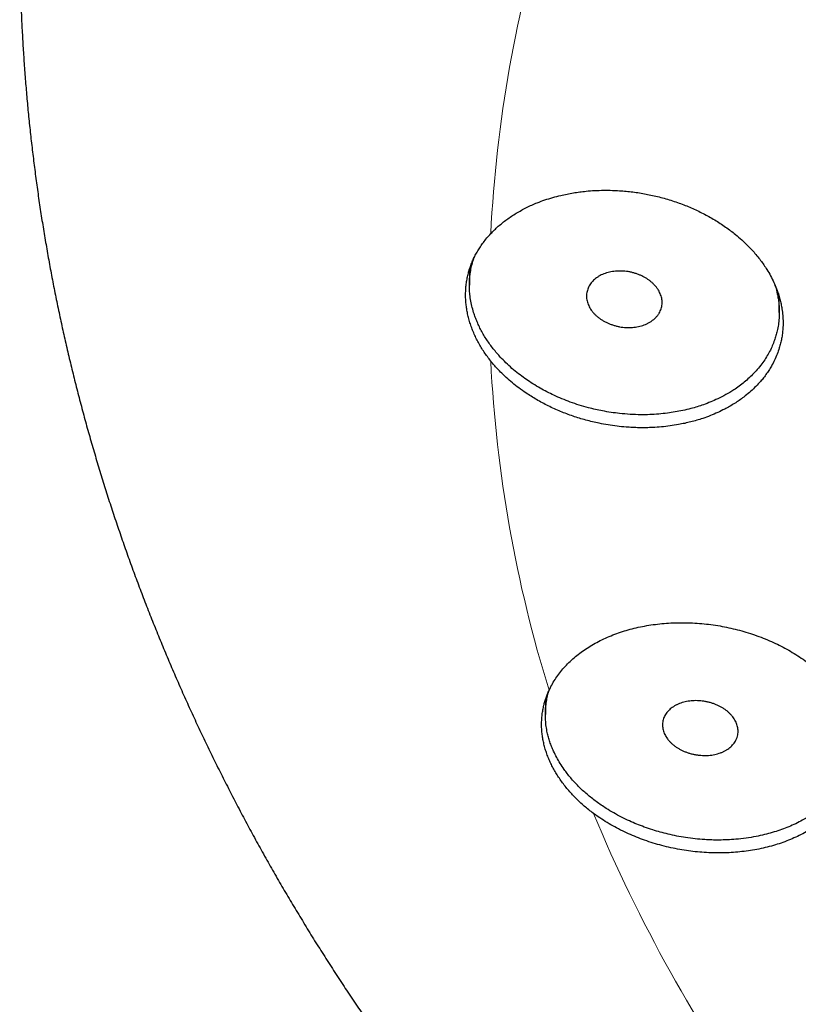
# Model space of a CAD drawing. Header units: millimetres. Extents: x 8 to 587, y 12 to 540.
# Tile 201 of 256: x 270 to 280, y 482 to 495. Entities that reach past the tile are written whole.
import ezdxf

# ---------------------------------------------------------------- set-up
doc = ezdxf.new("R2010")
doc.units = ezdxf.units.MM

msp = doc.modelspace()

# ---------------------------------------------------------------- linework, layer by layer
at = {"color": 7, "linetype": 'Continuous', "lineweight": 30}
for p, q in [((275.45, 491.558), (275.45, 491.352)), ((279.55, 490.994), (279.55, 491.197)), ((276.455, 485.864), (276.455, 485.672))]:
    msp.add_line(p, q, dxfattribs=at)
at = {"color": 252, "linetype": 'Continuous', "lineweight": 0}
for centre, radius, start, end in [((293.384, 491.155), 17.673, 162.764, 177.1439), ((293.384, 491.23), 17.673, 182.8561, 197.236), ((295.985, 492.235), 20.467, 202.6158, 215.653)]:
    msp.add_arc(centre, radius, start, end, dxfattribs=at)
at = {"color": 7, "linetype": 'Continuous', "lineweight": 30}
for points, knots in [([(269.5, 495.963), (269.5, 495.932), (269.5, 495.823), (269.502, 495.635), (269.506, 495.401), (269.513, 495.166), (269.522, 494.931), (269.533, 494.697), (269.547, 494.462), (269.563, 494.228), (269.581, 493.993), (269.601, 493.759), (269.624, 493.525), (269.649, 493.291), (269.677, 493.057), (269.706, 492.824), (269.738, 492.59), (269.772, 492.357), (269.809, 492.124), (269.848, 491.891), (269.889, 491.658), (269.932, 491.426), (269.978, 491.194), (270.026, 490.962), (270.076, 490.731), (270.129, 490.5), (270.184, 490.269), (270.241, 490.038), (270.3, 489.808), (270.362, 489.578), (270.426, 489.349), (270.492, 489.12), (270.561, 488.891), (270.631, 488.663), (270.704, 488.435), (270.78, 488.208), (270.857, 487.981), (270.937, 487.754), (271.019, 487.528), (271.103, 487.303), (271.19, 487.078), (271.279, 486.853), (271.37, 486.629), (271.463, 486.406), (271.558, 486.183), (271.656, 485.961), (271.756, 485.739), (271.858, 485.518), (271.963, 485.298), (272.069, 485.078), (272.178, 484.859), (272.289, 484.64), (272.402, 484.423), (272.518, 484.205), (272.635, 483.989), (272.755, 483.773), (272.877, 483.558), (273.001, 483.344), (273.127, 483.131), (273.256, 482.918), (273.386, 482.706), (273.519, 482.495), (273.654, 482.285), (273.791, 482.075), (273.93, 481.867), (274.071, 481.659), (274.214, 481.452), (274.36, 481.246), (274.507, 481.041), (274.657, 480.837), (274.808, 480.634), (274.962, 480.432), (275.118, 480.231), (275.275, 480.03), (275.435, 479.831), (275.597, 479.633), (275.761, 479.436), (275.927, 479.239), (276.095, 479.044), (276.265, 478.85), (276.437, 478.657), (276.61, 478.465), (276.786, 478.274), (276.964, 478.084), (277.143, 477.896), (277.325, 477.708), (277.508, 477.522), (277.694, 477.337), (277.881, 477.153), (278.07, 476.97), (278.261, 476.789), (278.454, 476.608), (278.648, 476.429), (278.845, 476.251), (279.043, 476.075), (279.243, 475.9), (279.445, 475.726), (279.648, 475.553), (279.854, 475.381), (280.061, 475.211), (280.269, 475.043), (280.48, 474.875), (280.692, 474.709), (280.906, 474.544), (281.121, 474.381), (281.338, 474.219), (281.557, 474.059), (281.777, 473.899), (281.999, 473.742), (282.223, 473.585), (282.448, 473.431), (282.674, 473.277), (282.903, 473.125), (283.132, 472.975), (283.363, 472.826), (283.596, 472.678), (283.83, 472.532), (284.066, 472.388), (284.303, 472.245), (284.541, 472.103), (284.781, 471.963), (285.022, 471.825), (285.265, 471.688), (285.509, 471.553), (285.754, 471.419), (286.001, 471.287), (286.249, 471.157), (286.498, 471.028), (286.748, 470.9), (287, 470.774), (287.253, 470.65), (287.507, 470.528), (287.763, 470.407), (288.019, 470.287), (288.277, 470.17), (288.536, 470.054), (288.796, 469.939), (289.057, 469.827), (289.319, 469.716), (289.582, 469.606), (289.847, 469.499), (290.112, 469.392), (290.378, 469.288), (290.646, 469.185), (290.914, 469.084), (291.184, 468.985), (291.454, 468.888), (291.725, 468.792), (291.998, 468.698), (292.271, 468.605), (292.545, 468.514), (292.82, 468.425), (293.095, 468.338), (293.372, 468.253), (293.649, 468.169), (293.928, 468.087), (294.207, 468.007), (294.486, 467.928), (294.767, 467.851), (295.048, 467.776), (295.33, 467.703), (295.613, 467.632), (295.896, 467.562), (296.18, 467.494), (296.465, 467.428), (296.75, 467.363), (297.036, 467.301), (297.322, 467.24), (297.609, 467.181), (297.897, 467.124), (298.185, 467.068), (298.474, 467.014), (298.763, 466.963), (299.052, 466.912), (299.342, 466.864), (299.633, 466.818), (299.924, 466.773), (300.216, 466.73), (300.507, 466.689), (300.8, 466.65), (301.092, 466.612), (301.385, 466.577), (301.678, 466.543), (301.972, 466.511), (302.266, 466.481), (302.56, 466.453), (302.854, 466.426), (303.149, 466.401), (303.444, 466.378), (303.739, 466.357), (304.034, 466.338), (304.33, 466.321), (304.625, 466.305), (304.921, 466.291), (305.217, 466.279), (305.513, 466.269), (305.809, 466.261), (306.105, 466.255), (306.402, 466.25), (306.698, 466.247), (306.994, 466.246), (307.29, 466.247), (307.587, 466.25), (307.883, 466.254), (308.179, 466.261), (308.475, 466.269), (308.771, 466.279), (309.067, 466.291), (309.363, 466.305), (309.658, 466.32), (309.954, 466.337), (310.249, 466.357), (310.544, 466.378), (310.839, 466.4), (311.134, 466.425), (311.429, 466.451), (311.723, 466.48), (312.017, 466.51), (312.31, 466.542), (312.604, 466.575), (312.897, 466.611), (313.189, 466.648), (313.482, 466.688), (313.773, 466.729), (314.065, 466.771), (314.356, 466.816), (314.647, 466.862), (314.937, 466.911), (315.227, 466.961), (315.516, 467.012), (315.805, 467.066), (316.093, 467.121), (316.381, 467.179), (316.668, 467.238), (316.954, 467.298), (317.24, 467.361), (317.526, 467.425), (317.81, 467.492), (318.094, 467.559), (318.378, 467.629), (318.661, 467.701), (318.943, 467.774), (319.224, 467.849), (319.505, 467.926), (319.785, 468.004), (320.064, 468.084), (320.342, 468.166), (320.62, 468.25), (320.896, 468.336), (321.172, 468.423), (321.447, 468.512), (321.721, 468.603), (321.995, 468.695), (322.267, 468.789), (322.539, 468.885), (322.809, 468.983), (323.079, 469.082), (323.347, 469.183), (323.615, 469.286), (323.882, 469.39), (324.147, 469.496), (324.412, 469.604), (324.675, 469.713), (324.938, 469.824), (325.199, 469.937), (325.459, 470.052), (325.718, 470.168), (325.976, 470.285), (326.233, 470.405), (326.489, 470.526), (326.743, 470.648), (326.996, 470.773), (327.248, 470.899), (327.499, 471.026), (327.748, 471.155), (327.997, 471.286), (328.244, 471.418), (328.489, 471.552), (328.733, 471.687), (328.976, 471.824), (329.218, 471.963), (329.458, 472.103), (329.697, 472.245), (329.934, 472.388), (330.17, 472.532), (330.404, 472.679), (330.637, 472.826), (330.869, 472.976), (331.099, 473.126), (331.327, 473.278), (331.554, 473.432), (331.78, 473.587), (332.004, 473.744), (332.226, 473.902), (332.446, 474.061), (332.666, 474.222), (332.883, 474.384), (333.099, 474.548), (333.313, 474.713), (333.525, 474.879), (333.736, 475.047), (333.945, 475.216), (334.153, 475.387), (334.358, 475.558), (334.562, 475.731), (334.764, 475.906), (334.965, 476.082), (335.163, 476.259), (335.36, 476.437), (335.555, 476.616), (335.748, 476.797), (335.939, 476.979), (336.129, 477.162), (336.316, 477.347), (336.502, 477.532), (336.686, 477.719), (336.868, 477.907), (337.047, 478.096), (337.225, 478.287), (337.401, 478.478), (337.576, 478.67), (337.748, 478.864), (337.918, 479.059), (338.086, 479.254), (338.252, 479.451), (338.416, 479.649), (338.578, 479.848), (338.738, 480.048), (338.896, 480.249), (339.052, 480.451), (339.206, 480.654), (339.358, 480.857), (339.508, 481.062), (339.656, 481.268), (339.801, 481.474), (339.945, 481.682), (340.086, 481.89), (340.225, 482.099), (340.362, 482.309), (340.497, 482.52), (340.63, 482.732), (340.761, 482.945), (340.889, 483.158), (341.015, 483.372), (341.14, 483.587), (341.261, 483.803), (341.381, 484.019), (341.499, 484.236), (341.614, 484.454), (341.727, 484.672), (341.838, 484.892), (341.947, 485.111), (342.054, 485.332), (342.158, 485.553), (342.26, 485.775), (342.36, 485.997), (342.457, 486.22), (342.553, 486.443), (342.646, 486.667), (342.737, 486.892), (342.825, 487.117), (342.912, 487.342), (342.996, 487.568), (343.078, 487.795), (343.157, 488.022), (343.234, 488.25), (343.309, 488.478), (343.382, 488.706), (343.453, 488.935), (343.521, 489.164), (343.587, 489.393), (343.65, 489.623), (343.712, 489.854), (343.771, 490.084), (343.827, 490.315), (343.882, 490.547), (343.934, 490.778), (343.984, 491.01), (344.032, 491.242), (344.077, 491.475), (344.12, 491.707), (344.161, 491.94), (344.199, 492.173), (344.235, 492.407), (344.269, 492.64), (344.3, 492.874), (344.33, 493.108), (344.356, 493.342), (344.381, 493.576), (344.403, 493.81), (344.423, 494.045), (344.441, 494.279), (344.456, 494.514), (344.47, 494.748), (344.48, 494.983), (344.489, 495.218), (344.495, 495.453), (344.499, 495.687), (344.5, 495.858), (344.5, 495.95), (344.5, 495.964)], [0, 0, 0, 0, 0.000956, 0.003364, 0.005772, 0.00818, 0.010588, 0.012996, 0.015404, 0.017813, 0.020222, 0.022631, 0.025041, 0.027451, 0.029862, 0.032274, 0.034686, 0.037098, 0.039512, 0.041927, 0.044342, 0.046758, 0.049175, 0.051594, 0.054013, 0.056433, 0.058855, 0.061278, 0.063702, 0.066128, 0.068555, 0.070983, 0.073413, 0.075844, 0.078277, 0.080711, 0.083147, 0.085585, 0.088024, 0.090465, 0.092907, 0.095352, 0.097798, 0.100246, 0.102696, 0.105148, 0.107602, 0.110057, 0.112515, 0.114975, 0.117436, 0.1199, 0.122365, 0.124833, 0.127303, 0.129774, 0.132248, 0.134724, 0.137202, 0.139681, 0.142163, 0.144647, 0.147134, 0.149622, 0.152112, 0.154604, 0.157099, 0.159595, 0.162093, 0.164594, 0.167096, 0.1696, 0.172107, 0.174615, 0.177125, 0.179637, 0.182151, 0.184667, 0.187185, 0.189704, 0.192225, 0.194748, 0.197273, 0.1998, 0.202328, 0.204858, 0.207389, 0.209923, 0.212457, 0.214993, 0.217531, 0.22007, 0.222611, 0.225153, 0.227696, 0.230241, 0.232787, 0.235334, 0.237883, 0.240432, 0.242983, 0.245535, 0.248088, 0.250643, 0.253198, 0.255754, 0.258311, 0.260869, 0.263428, 0.265988, 0.268549, 0.27111, 0.273672, 0.276235, 0.278799, 0.281363, 0.283928, 0.286494, 0.28906, 0.291627, 0.294194, 0.296762, 0.29933, 0.301899, 0.304468, 0.307038, 0.309608, 0.312178, 0.314748, 0.317319, 0.319891, 0.322462, 0.325034, 0.327606, 0.330178, 0.33275, 0.335323, 0.337895, 0.340468, 0.343041, 0.345614, 0.348188, 0.350761, 0.353334, 0.355908, 0.358481, 0.361055, 0.363628, 0.366202, 0.368775, 0.371349, 0.373922, 0.376496, 0.379069, 0.381643, 0.384216, 0.386789, 0.389363, 0.391936, 0.394509, 0.397082, 0.399655, 0.402228, 0.404801, 0.407374, 0.409946, 0.412519, 0.415092, 0.417664, 0.420237, 0.422809, 0.425381, 0.427953, 0.430525, 0.433097, 0.435669, 0.438241, 0.440813, 0.443385, 0.445956, 0.448528, 0.451099, 0.45367, 0.456242, 0.458813, 0.461384, 0.463955, 0.466527, 0.469098, 0.471669, 0.47424, 0.476811, 0.479382, 0.481952, 0.484523, 0.487094, 0.489665, 0.492236, 0.494807, 0.497377, 0.499948, 0.502519, 0.50509, 0.507661, 0.510232, 0.512803, 0.515374, 0.517945, 0.520516, 0.523087, 0.525658, 0.528229, 0.5308, 0.533372, 0.535943, 0.538514, 0.541086, 0.543657, 0.546229, 0.548801, 0.551373, 0.553945, 0.556517, 0.559089, 0.561661, 0.564233, 0.566806, 0.569378, 0.571951, 0.574524, 0.577096, 0.579669, 0.582242, 0.584816, 0.587389, 0.589962, 0.592536, 0.59511, 0.597683, 0.600257, 0.602831, 0.605405, 0.607979, 0.610553, 0.613128, 0.615702, 0.618277, 0.620851, 0.623426, 0.626001, 0.628576, 0.63115, 0.633725, 0.6363, 0.638875, 0.64145, 0.644025, 0.6466, 0.649175, 0.65175, 0.654325, 0.6569, 0.659475, 0.66205, 0.664625, 0.667199, 0.669774, 0.672348, 0.674922, 0.677496, 0.68007, 0.682644, 0.685217, 0.68779, 0.690363, 0.692936, 0.695508, 0.69808, 0.700652, 0.703223, 0.705794, 0.708364, 0.710934, 0.713504, 0.716073, 0.718641, 0.721209, 0.723776, 0.726343, 0.728909, 0.731474, 0.734039, 0.736603, 0.739166, 0.741728, 0.74429, 0.74685, 0.74941, 0.751968, 0.754526, 0.757083, 0.759638, 0.762193, 0.764746, 0.767299, 0.76985, 0.7724, 0.774948, 0.777496, 0.780042, 0.782586, 0.785129, 0.787671, 0.790212, 0.79275, 0.795288, 0.797823, 0.800358, 0.80289, 0.805421, 0.80795, 0.810477, 0.813003, 0.815527, 0.818049, 0.820569, 0.823088, 0.825604, 0.828119, 0.830632, 0.833143, 0.835651, 0.838158, 0.840663, 0.843166, 0.845667, 0.848166, 0.850662, 0.853157, 0.855649, 0.85814, 0.860628, 0.863115, 0.865599, 0.868081, 0.870561, 0.873039, 0.875515, 0.877989, 0.88046, 0.88293, 0.885398, 0.887863, 0.890327, 0.892788, 0.895248, 0.897705, 0.900161, 0.902615, 0.905066, 0.907516, 0.909964, 0.91241, 0.914854, 0.917297, 0.919738, 0.922177, 0.924614, 0.92705, 0.929484, 0.931917, 0.934348, 0.936777, 0.939205, 0.941632, 0.944057, 0.946481, 0.948904, 0.951325, 0.953746, 0.956165, 0.958583, 0.961, 0.963416, 0.965831, 0.968245, 0.970659, 0.973072, 0.975484, 0.977895, 0.980306, 0.982716, 0.985125, 0.987535, 0.989944, 0.992352, 0.99476, 0.997169, 0.999576, 1, 1, 1, 1]), ([(275.733, 492.036), (275.749, 492.052), (275.781, 492.085), (275.832, 492.133), (275.887, 492.179), (275.945, 492.223), (276.006, 492.266), (276.07, 492.306), (276.137, 492.345), (276.206, 492.381), (276.276, 492.414), (276.356, 492.448), (276.448, 492.482), (276.552, 492.514), (276.65, 492.54), (276.742, 492.56), (276.825, 492.575), (276.909, 492.588), (277.004, 492.599), (277.109, 492.607), (277.226, 492.61), (277.335, 492.609), (277.434, 492.604), (277.524, 492.597), (277.612, 492.587), (277.7, 492.575), (277.787, 492.56), (277.875, 492.542), (277.963, 492.521), (278.051, 492.497), (278.138, 492.47), (278.223, 492.441), (278.306, 492.41), (278.386, 492.376), (278.465, 492.341), (278.543, 492.302), (278.62, 492.261), (278.696, 492.217), (278.77, 492.171), (278.84, 492.124), (278.907, 492.075), (278.979, 492.019), (279.054, 491.954), (279.131, 491.88), (279.198, 491.81), (279.255, 491.743), (279.303, 491.683), (279.346, 491.622), (279.391, 491.554), (279.436, 491.477), (279.479, 491.391), (279.512, 491.311), (279.539, 491.237), (279.558, 491.171), (279.574, 491.106), (279.587, 491.033), (279.597, 490.953), (279.601, 490.865), (279.599, 490.785), (279.592, 490.712), (279.582, 490.648), (279.568, 490.585), (279.549, 490.516), (279.523, 490.441), (279.489, 490.361), (279.451, 490.289), (279.412, 490.225), (279.374, 490.17), (279.333, 490.116), (279.284, 490.058), (279.225, 489.997), (279.156, 489.933), (279.087, 489.877), (279.021, 489.829), (278.959, 489.788), (278.894, 489.749), (278.821, 489.709), (278.736, 489.668), (278.639, 489.627), (278.546, 489.593), (278.459, 489.566), (278.379, 489.544), (278.299, 489.525), (278.208, 489.507), (278.105, 489.49), (277.991, 489.477), (277.885, 489.47), (277.787, 489.467), (277.698, 489.467), (277.61, 489.47), (277.512, 489.476), (277.403, 489.487), (277.285, 489.504), (277.176, 489.524), (277.078, 489.546), (276.99, 489.568), (276.905, 489.593), (276.821, 489.62), (276.738, 489.65), (276.656, 489.682), (276.574, 489.718), (276.494, 489.756), (276.415, 489.796), (276.339, 489.839), (276.266, 489.883), (276.188, 489.933), (276.105, 489.993), (276.018, 490.061), (275.942, 490.127), (275.877, 490.189), (275.823, 490.244), (275.775, 490.297), (275.747, 490.332), (275.733, 490.349)], [0, 0, 0, 0, 0.008028, 0.016056, 0.024139, 0.032223, 0.040482, 0.048741, 0.057061, 0.06538, 0.073439, 0.081497, 0.092429, 0.10337, 0.114302, 0.122651, 0.130999, 0.139105, 0.147211, 0.158207, 0.169211, 0.180207, 0.188605, 0.197003, 0.205149, 0.213295, 0.221498, 0.2297, 0.238082, 0.246463, 0.254905, 0.263348, 0.271493, 0.279637, 0.287839, 0.29604, 0.304422, 0.312804, 0.321248, 0.329693, 0.337794, 0.345896, 0.35689, 0.367894, 0.378888, 0.38729, 0.395691, 0.403728, 0.411764, 0.42267, 0.433584, 0.44449, 0.452824, 0.461157, 0.469135, 0.477113, 0.487939, 0.498773, 0.509599, 0.517869, 0.52614, 0.534092, 0.542044, 0.552833, 0.56363, 0.574419, 0.58266, 0.590901, 0.59887, 0.606839, 0.617649, 0.628468, 0.639278, 0.647534, 0.65579, 0.663812, 0.671833, 0.682714, 0.693603, 0.704484, 0.712793, 0.721102, 0.729189, 0.737276, 0.748245, 0.759224, 0.770194, 0.778572, 0.786949, 0.795087, 0.803224, 0.814264, 0.825312, 0.836351, 0.844784, 0.853217, 0.861367, 0.869517, 0.877724, 0.88593, 0.894317, 0.902704, 0.911153, 0.919602, 0.927721, 0.93584, 0.946858, 0.957884, 0.968902, 0.977321, 0.98574, 0.99287, 1, 1, 1, 1]), ([(275.733, 490.349), (275.718, 490.369), (275.687, 490.408), (275.645, 490.468), (275.605, 490.53), (275.569, 490.593), (275.536, 490.657), (275.506, 490.723), (275.48, 490.79), (275.457, 490.857), (275.438, 490.924), (275.423, 490.99), (275.412, 491.055), (275.404, 491.121), (275.4, 491.187), (275.4, 491.253), (275.403, 491.319), (275.41, 491.384), (275.421, 491.448), (275.436, 491.511), (275.453, 491.571), (275.474, 491.631), (275.499, 491.69), (275.528, 491.749), (275.56, 491.807), (275.595, 491.863), (275.636, 491.921), (275.681, 491.978), (275.716, 492.017), (275.733, 492.036)], [0, 0, 0, 0, 0.036294, 0.072648, 0.109065, 0.145673, 0.182345, 0.219758, 0.25724, 0.294933, 0.332698, 0.368792, 0.40495, 0.441299, 0.477714, 0.51487, 0.552096, 0.589532, 0.627038, 0.662766, 0.698555, 0.734529, 0.770564, 0.807308, 0.844118, 0.881126, 0.9182, 0.959056, 1, 1, 1, 1]), ([(278.947, 489.967), (278.913, 489.946), (278.846, 489.904), (278.743, 489.852), (278.644, 489.808), (278.553, 489.773), (278.465, 489.744), (278.375, 489.718), (278.277, 489.695), (278.173, 489.675), (278.067, 489.659), (277.955, 489.647), (277.837, 489.64), (277.711, 489.638), (277.578, 489.643), (277.447, 489.654), (277.324, 489.67), (277.217, 489.688), (277.118, 489.709), (277.015, 489.734), (276.904, 489.766), (276.786, 489.806), (276.675, 489.849), (276.572, 489.894), (276.476, 489.942), (276.383, 489.992), (276.292, 490.047), (276.204, 490.105), (276.118, 490.167), (276.034, 490.234), (275.952, 490.308), (275.883, 490.377), (275.825, 490.44), (275.777, 490.497), (275.732, 490.555), (275.69, 490.615), (275.65, 490.676), (275.614, 490.739), (275.582, 490.802), (275.553, 490.866), (275.527, 490.929), (275.503, 490.999), (275.482, 491.078), (275.464, 491.164), (275.454, 491.243), (275.45, 491.315), (275.45, 491.379), (275.453, 491.442), (275.461, 491.512), (275.474, 491.588), (275.492, 491.658), (275.506, 491.699), (275.511, 491.714)], [0, 0, 0, 0, 0.026218, 0.052436, 0.073909, 0.095381, 0.112977, 0.130573, 0.152715, 0.172975, 0.193235, 0.215854, 0.238492, 0.261111, 0.287485, 0.313859, 0.335419, 0.356979, 0.374621, 0.392263, 0.416131, 0.439999, 0.462092, 0.484185, 0.503929, 0.523673, 0.545877, 0.566197, 0.586517, 0.609212, 0.631926, 0.654621, 0.670673, 0.686725, 0.702892, 0.719058, 0.735383, 0.751708, 0.768154, 0.784601, 0.800524, 0.816447, 0.837926, 0.859423, 0.880901, 0.897213, 0.913525, 0.929369, 0.945212, 0.966582, 0.987968, 1, 1, 1, 1]), ([(277.913, 490.922), (277.905, 490.914), (277.889, 490.899), (277.861, 490.878), (277.83, 490.859), (277.797, 490.842), (277.762, 490.827), (277.726, 490.815), (277.687, 490.806), (277.647, 490.799), (277.606, 490.794), (277.565, 490.793), (277.522, 490.793), (277.48, 490.797), (277.438, 490.803), (277.396, 490.812), (277.355, 490.824), (277.314, 490.838), (277.276, 490.854), (277.239, 490.873), (277.203, 490.894), (277.17, 490.916), (277.139, 490.941), (277.111, 490.967), (277.086, 490.994), (277.063, 491.023), (277.044, 491.053), (277.028, 491.083), (277.016, 491.115), (277.007, 491.146), (277.001, 491.177), (276.999, 491.209), (277.001, 491.24), (277.006, 491.27), (277.015, 491.3), (277.026, 491.329), (277.042, 491.357), (277.06, 491.383), (277.081, 491.408), (277.106, 491.431), (277.133, 491.452), (277.163, 491.471), (277.195, 491.489), (277.229, 491.503), (277.265, 491.516), (277.303, 491.526), (277.343, 491.534), (277.383, 491.539), (277.425, 491.541), (277.467, 491.541), (277.509, 491.538), (277.552, 491.533), (277.594, 491.524), (277.635, 491.513), (277.676, 491.5), (277.715, 491.484), (277.753, 491.466), (277.788, 491.446), (277.822, 491.424), (277.853, 491.4), (277.882, 491.374), (277.908, 491.347), (277.931, 491.318), (277.951, 491.289), (277.968, 491.258), (277.981, 491.227), (277.991, 491.196), (277.998, 491.165), (278, 491.133), (278, 491.102), (277.996, 491.071), (277.988, 491.042), (277.977, 491.012), (277.961, 490.982), (277.941, 490.952), (277.922, 490.932), (277.913, 490.922)], [0, 0, 0, 0, 0.0132073, 0.0265072, 0.0400981, 0.0537889, 0.0669961, 0.0804372, 0.0938783, 0.1075609, 0.1208439, 0.1343624, 0.1478809, 0.1616429, 0.1749872, 0.1884241, 0.2021534, 0.2159839, 0.2293197, 0.2428963, 0.2564729, 0.2702996, 0.2835602, 0.2970614, 0.3105626, 0.324314, 0.3374664, 0.3508572, 0.364248, 0.3778862, 0.390946, 0.4042408, 0.4175356, 0.4310738, 0.4440967, 0.4573517, 0.4706068, 0.4841016, 0.4971585, 0.5104462, 0.523734, 0.53726, 0.5504065, 0.5637848, 0.5771632, 0.5907806, 0.6040343, 0.6175224, 0.6310106, 0.644741, 0.658073, 0.6716428, 0.6852126, 0.6990287, 0.7123751, 0.7258146, 0.7395487, 0.753385, 0.7666745, 0.780205, 0.7937354, 0.8075163, 0.8207031, 0.8341291, 0.847555, 0.8612295, 0.8743137, 0.887634, 0.9009543, 0.9145193, 0.9275463, 0.9408062, 0.9540662, 0.9675668, 0.9836978, 1, 1, 1, 1]), ([(279.493, 491.355), (279.496, 491.344), (279.507, 491.311), (279.52, 491.257), (279.534, 491.192), (279.543, 491.127), (279.549, 491.063), (279.551, 490.992), (279.548, 490.915), (279.539, 490.831), (279.525, 490.754), (279.507, 490.686), (279.486, 490.62), (279.459, 490.55), (279.423, 490.476), (279.382, 490.403), (279.333, 490.329), (279.276, 490.256), (279.215, 490.188), (279.152, 490.126), (279.088, 490.07), (279.02, 490.017), (278.971, 489.984), (278.947, 489.967)], [0, 0, 0, 0, 0.021045, 0.062409, 0.104079, 0.145748, 0.186169, 0.22659, 0.28111, 0.335673, 0.390193, 0.431593, 0.472992, 0.524141, 0.575289, 0.629492, 0.683694, 0.741693, 0.799693, 0.849605, 0.899518, 0.949759, 1, 1, 1, 1]), ([(276.505, 485.993), (276.513, 486.01), (276.533, 486.052), (276.571, 486.118), (276.618, 486.189), (276.673, 486.259), (276.733, 486.327), (276.8, 486.392), (276.871, 486.454), (276.947, 486.511), (277.028, 486.565), (277.113, 486.616), (277.204, 486.663), (277.3, 486.706), (277.399, 486.744), (277.5, 486.779), (277.605, 486.808), (277.713, 486.833), (277.824, 486.854), (277.939, 486.87), (278.055, 486.881), (278.171, 486.887), (278.287, 486.888), (278.405, 486.885), (278.525, 486.877), (278.646, 486.863), (278.765, 486.845), (278.882, 486.822), (278.997, 486.795), (279.111, 486.763), (279.225, 486.726), (279.338, 486.684), (279.446, 486.639), (279.551, 486.59), (279.651, 486.537), (279.748, 486.481), (279.842, 486.42), (279.933, 486.355), (280.018, 486.287), (280.098, 486.218), (280.171, 486.147), (280.24, 486.072), (280.304, 485.995), (280.363, 485.915), (280.416, 485.833), (280.462, 485.752), (280.501, 485.67), (280.534, 485.587), (280.562, 485.501), (280.583, 485.415), (280.597, 485.33), (280.605, 485.245), (280.606, 485.162), (280.601, 485.078), (280.589, 484.995), (280.57, 484.912), (280.546, 484.831), (280.515, 484.753), (280.478, 484.677), (280.435, 484.603), (280.385, 484.53), (280.329, 484.459), (280.268, 484.392), (280.202, 484.328), (280.131, 484.268), (280.054, 484.211), (279.972, 484.157), (279.884, 484.106), (279.793, 484.06), (279.698, 484.018), (279.6, 483.98), (279.498, 483.946), (279.392, 483.917), (279.282, 483.892), (279.17, 483.872), (279.057, 483.857), (278.943, 483.847), (278.827, 483.841), (278.708, 483.84), (278.588, 483.844), (278.468, 483.854), (278.35, 483.867), (278.233, 483.886), (278.115, 483.909), (277.998, 483.938), (277.882, 483.971), (277.768, 484.008), (277.659, 484.05), (277.553, 484.095), (277.449, 484.144), (277.347, 484.199), (277.248, 484.257), (277.163, 484.312), (277.113, 484.349), (277.092, 484.364)], [0, 0, 0, 0, 0.007082, 0.017766, 0.028457, 0.039141, 0.05013, 0.061129, 0.072118, 0.082884, 0.093657, 0.104423, 0.115497, 0.126579, 0.137652, 0.148502, 0.15936, 0.170209, 0.181371, 0.192542, 0.203703, 0.214602, 0.225509, 0.236408, 0.247623, 0.258848, 0.270064, 0.280955, 0.291854, 0.302745, 0.313955, 0.325175, 0.336386, 0.347215, 0.358052, 0.368881, 0.38003, 0.391188, 0.402336, 0.413077, 0.423826, 0.434567, 0.445624, 0.45669, 0.467747, 0.478413, 0.489087, 0.499753, 0.51073, 0.521716, 0.532694, 0.54333, 0.553975, 0.564611, 0.575555, 0.586508, 0.597452, 0.608116, 0.618789, 0.629453, 0.640424, 0.651403, 0.662373, 0.673111, 0.683857, 0.694595, 0.70564, 0.716693, 0.727738, 0.738563, 0.749396, 0.760222, 0.771357, 0.782502, 0.793638, 0.804526, 0.815423, 0.826312, 0.837516, 0.848729, 0.859933, 0.870833, 0.881742, 0.892642, 0.903861, 0.915089, 0.926308, 0.937161, 0.948023, 0.958876, 0.970049, 0.981232, 0.992405, 1, 1, 1, 1]), ([(277.092, 484.364), (277.071, 484.38), (277.029, 484.411), (276.969, 484.461), (276.911, 484.513), (276.856, 484.567), (276.803, 484.622), (276.752, 484.68), (276.705, 484.738), (276.661, 484.798), (276.621, 484.858), (276.584, 484.918), (276.55, 484.979), (276.52, 485.041), (276.493, 485.104), (276.469, 485.168), (276.449, 485.232), (276.433, 485.296), (276.42, 485.359), (276.412, 485.422), (276.406, 485.484), (276.405, 485.546), (276.407, 485.608), (276.412, 485.671), (276.422, 485.733), (276.434, 485.791), (276.448, 485.845), (276.465, 485.895), (276.483, 485.944), (276.497, 485.977), (276.505, 485.993)], [0, 0, 0, 0, 0.035897, 0.071915, 0.107994, 0.144196, 0.181107, 0.218084, 0.255263, 0.29251, 0.328579, 0.36471, 0.401136, 0.437627, 0.474384, 0.511545, 0.548915, 0.586355, 0.622129, 0.657964, 0.694085, 0.730269, 0.766709, 0.80354, 0.84057, 0.877667, 0.908157, 0.938722, 0.969324, 1, 1, 1, 1]), ([(280.279, 484.608), (280.254, 484.582), (280.206, 484.528), (280.129, 484.459), (280.051, 484.397), (279.978, 484.346), (279.906, 484.302), (279.83, 484.259), (279.746, 484.217), (279.653, 484.177), (279.557, 484.141), (279.457, 484.11), (279.353, 484.082), (279.237, 484.056), (279.111, 484.036), (278.984, 484.021), (278.864, 484.014), (278.758, 484.011), (278.657, 484.012), (278.553, 484.017), (278.437, 484.027), (278.314, 484.043), (278.194, 484.064), (278.083, 484.088), (277.976, 484.116), (277.871, 484.147), (277.767, 484.182), (277.664, 484.222), (277.563, 484.265), (277.461, 484.315), (277.359, 484.37), (277.27, 484.423), (277.194, 484.474), (277.129, 484.52), (277.066, 484.568), (277.006, 484.617), (276.948, 484.669), (276.892, 484.722), (276.84, 484.777), (276.79, 484.833), (276.745, 484.89), (276.698, 484.953), (276.65, 485.025), (276.604, 485.104), (276.567, 485.179), (276.538, 485.248), (276.515, 485.31), (276.496, 485.372), (276.479, 485.44), (276.465, 485.516), (276.457, 485.599), (276.454, 485.675), (276.457, 485.744), (276.464, 485.81), (276.476, 485.881), (276.491, 485.947), (276.504, 485.988), (276.51, 486.003)], [0, 0, 0, 0, 0.023945, 0.047889, 0.0675, 0.08711, 0.10318, 0.11925, 0.139471, 0.158913, 0.178354, 0.198026, 0.217699, 0.238469, 0.262555, 0.286642, 0.306332, 0.326022, 0.342135, 0.358247, 0.380045, 0.401843, 0.422021, 0.442198, 0.46023, 0.478261, 0.49854, 0.517098, 0.535656, 0.556383, 0.577127, 0.597854, 0.612514, 0.627174, 0.641939, 0.656703, 0.671613, 0.686522, 0.701542, 0.716562, 0.731105, 0.745647, 0.765263, 0.784895, 0.804512, 0.819409, 0.834306, 0.848776, 0.863246, 0.882762, 0.902294, 0.92181, 0.936629, 0.951448, 0.969789, 0.98813, 1, 1, 1, 1]), ([(278.977, 485.334), (278.972, 485.326), (278.963, 485.308), (278.944, 485.282), (278.922, 485.258), (278.897, 485.235), (278.869, 485.215), (278.839, 485.196), (278.806, 485.179), (278.771, 485.165), (278.735, 485.153), (278.696, 485.144), (278.656, 485.136), (278.615, 485.132), (278.574, 485.13), (278.532, 485.131), (278.489, 485.134), (278.446, 485.14), (278.404, 485.148), (278.363, 485.159), (278.323, 485.173), (278.284, 485.188), (278.246, 485.206), (278.211, 485.226), (278.178, 485.248), (278.147, 485.271), (278.119, 485.297), (278.093, 485.323), (278.071, 485.351), (278.051, 485.379), (278.035, 485.409), (278.022, 485.438), (278.013, 485.469), (278.007, 485.499), (278.005, 485.53), (278.006, 485.559), (278.01, 485.589), (278.018, 485.618), (278.03, 485.646), (278.044, 485.673), (278.063, 485.699), (278.084, 485.723), (278.108, 485.746), (278.134, 485.767), (278.164, 485.786), (278.196, 485.803), (278.23, 485.818), (278.266, 485.83), (278.305, 485.84), (278.344, 485.848), (278.385, 485.853), (278.426, 485.856), (278.469, 485.856), (278.511, 485.853), (278.553, 485.848), (278.595, 485.84), (278.637, 485.83), (278.678, 485.817), (278.717, 485.802), (278.755, 485.785), (278.791, 485.765), (278.825, 485.744), (278.856, 485.721), (278.885, 485.696), (278.911, 485.67), (278.935, 485.642), (278.955, 485.614), (278.971, 485.585), (278.985, 485.555), (278.995, 485.525), (279.002, 485.494), (279.005, 485.464), (279.005, 485.434), (279.001, 485.402), (278.993, 485.368), (278.982, 485.346), (278.977, 485.334)], [0, 0, 0, 0, 0.013207, 0.026507, 0.040098, 0.053789, 0.066996, 0.080437, 0.093878, 0.107561, 0.120844, 0.134362, 0.147881, 0.161643, 0.174987, 0.188424, 0.202153, 0.215984, 0.22932, 0.242896, 0.256473, 0.2703, 0.28356, 0.297061, 0.310563, 0.324314, 0.337466, 0.350857, 0.364248, 0.377886, 0.390946, 0.404241, 0.417536, 0.431074, 0.444097, 0.457352, 0.470607, 0.484102, 0.497159, 0.510446, 0.523734, 0.53726, 0.550406, 0.563785, 0.577163, 0.590781, 0.604034, 0.617522, 0.631011, 0.644741, 0.658073, 0.671643, 0.685213, 0.699029, 0.712375, 0.725815, 0.739549, 0.753385, 0.766674, 0.780205, 0.793735, 0.807516, 0.820703, 0.834129, 0.847555, 0.861229, 0.874314, 0.887634, 0.900954, 0.914519, 0.927546, 0.940806, 0.954066, 0.967567, 0.983698, 1, 1, 1, 1])]:
    msp.add_open_spline(points, degree=3, knots=knots, dxfattribs=at)

doc.saveas('drawing.dxf')
